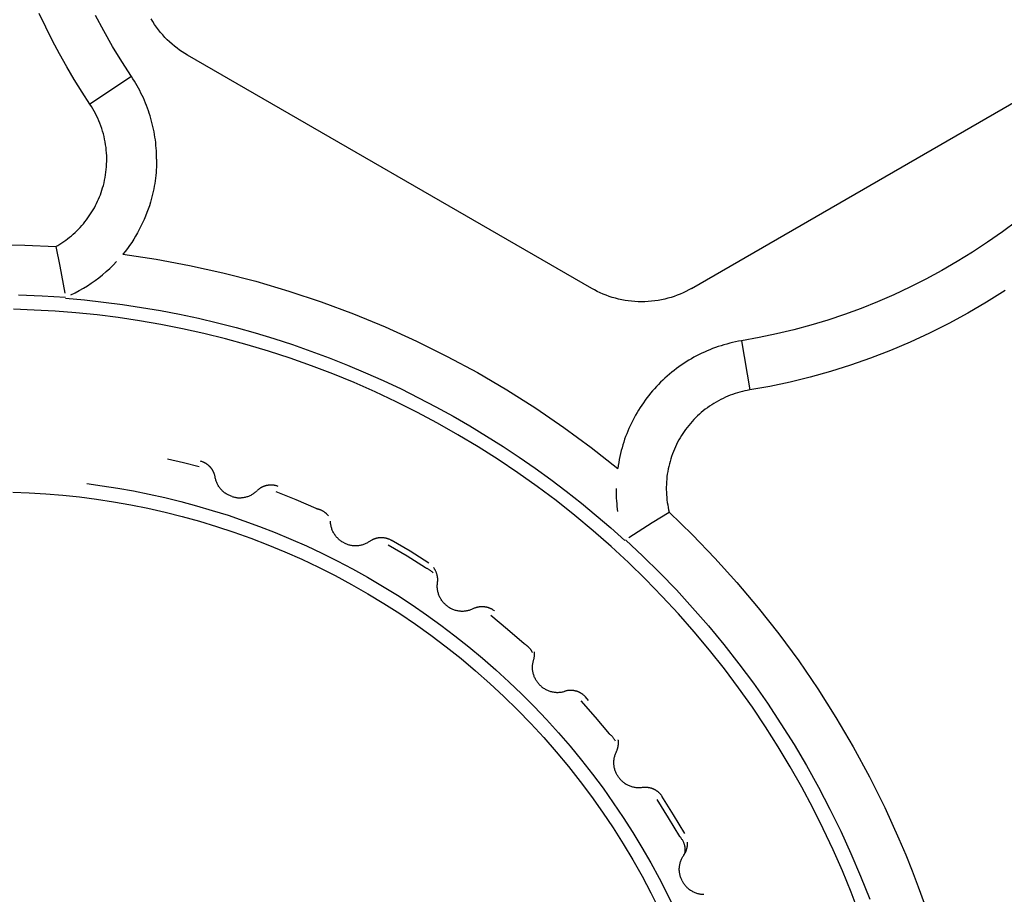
# Model space of a CAD drawing. Header units: millimetres. Extents: x -534 to -34, y 1269 to 1769.
# Tile 82 of 91: x -107 to -97, y 1419 to 1428. Entities that reach past the tile are written whole.
import ezdxf

# ---------------------------------------------------------------- set-up
doc = ezdxf.new("R2010")
doc.units = ezdxf.units.MM
doc.layers.add('ROXX_B.FLEX', color=7, linetype='Continuous', true_color=0x000000)

msp = doc.modelspace()

# ---------------------------------------------------------------- linework, layer by layer
at = {"layer": 'ROXX_B.FLEX', "color": 18, "lineweight": -3, "true_color": 0x000000}
for points in [[(-105.8582, 1427.1249), (-105.9376, 1427.2466), (-106.015, 1427.371), (-106.0902, 1427.4982), (-106.1632, 1427.6282), (-106.2338, 1427.7607), (-106.3019, 1427.8959), (-106.3674, 1428.0337)], [(-105.4425, 1427.4027), (-105.5398, 1427.5528), (-105.6323, 1427.7048), (-105.72, 1427.8589), (-105.8031, 1428.0151)], [(-104.8793, 1427.6158), (-104.9062, 1427.632), (-104.9328, 1427.6491), (-104.9591, 1427.6671), (-104.9849, 1427.6861), (-105.0103, 1427.7061), (-105.0352, 1427.727), (-105.0595, 1427.7488), (-105.0832, 1427.7715), (-105.1062, 1427.7951), (-105.1285, 1427.8196), (-105.1501, 1427.8448), (-105.1709, 1427.8708), (-105.1909, 1427.8976), (-105.2099, 1427.925), (-105.2281, 1427.9532), (-105.2453, 1427.9819)], [(-100.8293, 1425.2776), (-104.8793, 1427.6158)], [(-99.8293, 1425.2776), (-95.7793, 1427.6158)], [(-105.4425, 1427.4027), (-105.8582, 1427.1249)], [(-105.1896, 1426.575), (-105.19, 1426.6025), (-105.1908, 1426.6299), (-105.1922, 1426.6573), (-105.1941, 1426.6846), (-105.1965, 1426.712), (-105.1994, 1426.7392), (-105.2028, 1426.7665), (-105.2067, 1426.7936), (-105.2111, 1426.8207), (-105.216, 1426.8477), (-105.2214, 1426.8746), (-105.2272, 1426.9014), (-105.2336, 1426.9281), (-105.2404, 1426.9546), (-105.2477, 1426.9811), (-105.2555, 1427.0074), (-105.2637, 1427.0335), (-105.2725, 1427.0595), (-105.2817, 1427.0854), (-105.2913, 1427.1111), (-105.3014, 1427.1366), (-105.312, 1427.1619), (-105.323, 1427.187), (-105.3345, 1427.2119), (-105.3465, 1427.2366), (-105.3589, 1427.261), (-105.3717, 1427.2853), (-105.385, 1427.3093), (-105.3987, 1427.333), (-105.4129, 1427.3565), (-105.4275, 1427.3797), (-105.4425, 1427.4027)], [(-105.7309, 1426.2848), (-105.7237, 1426.3104), (-105.7171, 1426.3364), (-105.7112, 1426.3626), (-105.7059, 1426.3892), (-105.7014, 1426.416), (-105.6976, 1426.443), (-105.6945, 1426.4702), (-105.6922, 1426.4976), (-105.6906, 1426.5251), (-105.6897, 1426.5527), (-105.6897, 1426.5804), (-105.6904, 1426.6082), (-105.6918, 1426.636), (-105.6941, 1426.6637), (-105.6971, 1426.6914), (-105.7009, 1426.719), (-105.7054, 1426.7465), (-105.7108, 1426.7739), (-105.7168, 1426.801), (-105.7236, 1426.828), (-105.7312, 1426.8547), (-105.7395, 1426.8811), (-105.7485, 1426.9073), (-105.7581, 1426.9331), (-105.7685, 1426.9586), (-105.7795, 1426.9836), (-105.7912, 1427.0083), (-105.8034, 1427.0326), (-105.8163, 1427.0564), (-105.8297, 1427.0797), (-105.8437, 1427.1025), (-105.8582, 1427.1249)], [(-105.1896, 1426.575), (-105.1897, 1426.5477), (-105.1904, 1426.5203), (-105.1915, 1426.493), (-105.1932, 1426.4656), (-105.1953, 1426.4383), (-105.198, 1426.4109), (-105.2011, 1426.3837), (-105.2048, 1426.3564), (-105.2089, 1426.3293), (-105.2136, 1426.3022), (-105.2187, 1426.2753), (-105.2243, 1426.2484), (-105.2304, 1426.2217), (-105.237, 1426.1951), (-105.2441, 1426.1687), (-105.2516, 1426.1424)], [(-106.2008, 1425.6969), (-106.1803, 1425.7087), (-106.1601, 1425.721), (-106.1401, 1425.7338), (-106.1203, 1425.7471), (-106.1008, 1425.761), (-106.0815, 1425.7754), (-106.0626, 1425.7902), (-106.044, 1425.8056), (-106.0257, 1425.8215), (-106.0077, 1425.8378), (-105.9901, 1425.8546), (-105.973, 1425.8718), (-105.9562, 1425.8895), (-105.9398, 1425.9076), (-105.9239, 1425.9261), (-105.9084, 1425.945), (-105.8934, 1425.9642), (-105.8789, 1425.9838), (-105.8648, 1426.0038), (-105.8513, 1426.024), (-105.8383, 1426.0446), (-105.8258, 1426.0654), (-105.8138, 1426.0865), (-105.8024, 1426.1079), (-105.7915, 1426.1295), (-105.7812, 1426.1512), (-105.7714, 1426.1732), (-105.7622, 1426.1952), (-105.7535, 1426.2175), (-105.7454, 1426.2398), (-105.7379, 1426.2623), (-105.7309, 1426.2848)], [(-105.2516, 1426.1424), (-105.2626, 1426.1071), (-105.2744, 1426.072), (-105.2871, 1426.0372), (-105.3008, 1426.0026), (-105.3152, 1425.9683), (-105.3306, 1425.9344), (-105.3468, 1425.9008), (-105.3638, 1425.8677), (-105.3816, 1425.8349), (-105.4003, 1425.8027), (-105.4197, 1425.7709), (-105.4399, 1425.7396), (-105.4608, 1425.7089), (-105.4825, 1425.6788), (-105.5048, 1425.6493), (-105.5279, 1425.6204)], [(-96.5693, 1425.9531), (-96.7136, 1425.8452), (-96.8611, 1425.7415), (-97.0116, 1425.6422), (-97.165, 1425.5472), (-97.3209, 1425.4568), (-97.4791, 1425.3711), (-97.6393, 1425.2901), (-97.8013, 1425.2139), (-97.9649, 1425.1427), (-98.1297, 1425.0766), (-98.2959, 1425.0155), (-98.4636, 1424.9593), (-98.6328, 1424.9082), (-98.8035, 1424.8619), (-98.976, 1424.8206), (-99.1503, 1424.7841), (-99.3264, 1424.7524)], [(-106.8201, 1425.7169), (-106.5103, 1425.7117), (-106.2008, 1425.6969)], [(-106.2008, 1425.6969), (-106.1594, 1425.5022), (-106.1098, 1425.2301)], [(-105.5279, 1425.6204), (-105.1931, 1425.5701), (-104.8588, 1425.5081), (-104.5257, 1425.4343), (-104.1944, 1425.3489), (-103.8654, 1425.2517), (-103.5393, 1425.1431), (-103.2169, 1425.023), (-102.8986, 1424.8917), (-102.5851, 1424.7494), (-102.277, 1424.5964), (-101.9747, 1424.4329), (-101.6788, 1424.2594), (-101.3898, 1424.0762), (-101.1081, 1423.8836), (-100.8342, 1423.6823), (-100.5685, 1423.4725)], [(-105.7326, 1425.4142), (-105.6959, 1425.4456), (-105.6603, 1425.4781), (-105.6257, 1425.5118), (-105.5923, 1425.5466)], [(-106.0485, 1425.2133), (-106.0064, 1425.234), (-105.9649, 1425.2561), (-105.9242, 1425.2794), (-105.8842, 1425.3039), (-105.845, 1425.3297), (-105.8067, 1425.3567), (-105.7692, 1425.3849), (-105.7326, 1425.4142)], [(-99.8293, 1425.2776), (-99.8567, 1425.2623), (-99.8848, 1425.2478), (-99.9136, 1425.2341), (-99.943, 1425.2212), (-99.973, 1425.2092), (-100.0035, 1425.1982), (-100.0346, 1425.188), (-100.0661, 1425.1789), (-100.098, 1425.1707), (-100.1304, 1425.1636), (-100.163, 1425.1575), (-100.1959, 1425.1525), (-100.2291, 1425.1486), (-100.2624, 1425.1458), (-100.2958, 1425.1442), (-100.3293, 1425.1436), (-100.3628, 1425.1442), (-100.3962, 1425.1458), (-100.4295, 1425.1486), (-100.4627, 1425.1525), (-100.4956, 1425.1575), (-100.5283, 1425.1636), (-100.5606, 1425.1707), (-100.5925, 1425.1789), (-100.6241, 1425.188), (-100.6551, 1425.1982), (-100.6856, 1425.2092), (-100.7156, 1425.2212), (-100.745, 1425.2341), (-100.7738, 1425.2478), (-100.8019, 1425.2623), (-100.8293, 1425.2776)], [(-106.5753, 1425.2135), (-106.3385, 1425.2041), (-106.1032, 1425.1888)], [(-106.1044, 1425.1785), (-105.9138, 1425.1618), (-105.723, 1425.1411), (-105.5321, 1425.1164), (-105.3412, 1425.0878), (-105.1504, 1425.0552), (-104.9599, 1425.0185), (-104.7698, 1424.9778), (-104.5802, 1424.9331), (-104.3913, 1424.8844), (-104.2031, 1424.8316), (-104.0158, 1424.7749), (-103.8296, 1424.7143), (-103.6444, 1424.6497), (-103.4606, 1424.5812), (-103.2781, 1424.5088), (-103.0972, 1424.4326), (-102.9179, 1424.3527), (-102.7403, 1424.2691), (-102.5646, 1424.1817), (-102.3909, 1424.0908), (-102.2192, 1423.9964), (-102.0498, 1423.8985), (-101.8827, 1423.7973), (-101.7179, 1423.6927), (-101.5556, 1423.585), (-101.3959, 1423.4741), (-101.2389, 1423.3602), (-101.0847, 1423.2433), (-100.9332, 1423.1236), (-100.7847, 1423.0011), (-100.6391, 1422.8761), (-100.4966, 1422.7484)], [(-96.6869, 1425.2563), (-96.8712, 1425.1399), (-97.0587, 1425.0299), (-97.2492, 1424.9264), (-97.4424, 1424.8294), (-97.6379, 1424.739), (-97.8354, 1424.6554), (-98.0345, 1424.5786), (-98.2348, 1424.5085), (-98.4362, 1424.4452), (-98.6382, 1424.3887), (-98.8405, 1424.3389), (-99.0428, 1424.2957), (-99.2448, 1424.2591)], [(-98.1471, 1419.0111), (-98.2288, 1419.225), (-98.3162, 1419.438), (-98.4093, 1419.6497), (-98.5081, 1419.86), (-98.6127, 1420.0686), (-98.7229, 1420.2753), (-98.8388, 1420.4799), (-98.9602, 1420.6822), (-99.0871, 1420.8818), (-99.2194, 1421.0787), (-99.3571, 1421.2726), (-99.5, 1421.4632), (-99.648, 1421.6504), (-99.801, 1421.834), (-99.9589, 1422.0137), (-100.1215, 1422.1894), (-100.2886, 1422.3609), (-100.4601, 1422.528), (-100.6358, 1422.6906), (-100.8155, 1422.8484), (-100.999, 1423.0014), (-101.1862, 1423.1494), (-101.3769, 1423.2923), (-101.5707, 1423.43), (-101.7676, 1423.5624), (-101.9673, 1423.6893), (-102.1695, 1423.8107), (-102.3741, 1423.9265), (-102.5808, 1424.0368), (-102.7894, 1424.1413), (-102.9997, 1424.2402), (-103.2115, 1424.3333), (-103.4244, 1424.4207), (-103.6384, 1424.5023), (-103.8531, 1424.5783), (-104.0684, 1424.6485), (-104.2841, 1424.7131), (-104.4999, 1424.772), (-104.7156, 1424.8254), (-104.9311, 1424.8733), (-105.1461, 1424.9157), (-105.3605, 1424.9528), (-105.5741, 1424.9846), (-105.7867, 1425.0112), (-105.9982, 1425.0327), (-106.2083, 1425.0493), (-106.4169, 1425.0609), (-106.624, 1425.0679)], [(-99.3264, 1424.7524), (-99.3568, 1424.7471), (-99.3869, 1424.7412), (-99.4167, 1424.7347), (-99.4462, 1424.7277), (-99.4754, 1424.7201), (-99.5043, 1424.712), (-99.5329, 1424.7034), (-99.5613, 1424.6941), (-99.5894, 1424.6844), (-99.6172, 1424.6741), (-99.6447, 1424.6632), (-99.672, 1424.6518), (-99.6991, 1424.6398), (-99.7259, 1424.6273), (-99.7525, 1424.6143), (-99.7788, 1424.6007), (-99.8049, 1424.5866), (-99.8308, 1424.5719), (-99.8564, 1424.5568), (-99.8817, 1424.5411), (-99.9067, 1424.5249), (-99.9315, 1424.5082), (-99.9559, 1424.491), (-99.98, 1424.4734), (-100.0038, 1424.4552), (-100.0272, 1424.4366), (-100.0503, 1424.4175), (-100.073, 1424.398), (-100.0952, 1424.378), (-100.1171, 1424.3576), (-100.1386, 1424.3368), (-100.1596, 1424.3155), (-100.1801, 1424.2939), (-100.2002, 1424.2718), (-100.2199, 1424.2493), (-100.2391, 1424.2265), (-100.2578, 1424.2033), (-100.276, 1424.1798), (-100.2938, 1424.1559), (-100.311, 1424.1317), (-100.3278, 1424.1071), (-100.3441, 1424.0823), (-100.3599, 1424.0572), (-100.3751, 1424.0318), (-100.3899, 1424.0061), (-100.4042, 1423.9802), (-100.4179, 1423.9541), (-100.4311, 1423.9277), (-100.4437, 1423.9011), (-100.4559, 1423.8743), (-100.4675, 1423.8473), (-100.4785, 1423.82), (-100.4891, 1423.7925), (-100.499, 1423.7648), (-100.5085, 1423.7368), (-100.5173, 1423.7085), (-100.5257, 1423.68), (-100.5335, 1423.6512), (-100.5407, 1423.6221), (-100.5474, 1423.5928), (-100.5535, 1423.5632), (-100.559, 1423.5332), (-100.564, 1423.503), (-100.5685, 1423.4725)], [(-99.3264, 1424.7524), (-99.2448, 1424.2591)], [(-99.2448, 1424.2591), (-99.2696, 1424.2547), (-99.2943, 1424.2496), (-99.319, 1424.2439), (-99.3436, 1424.2376), (-99.3682, 1424.2306), (-99.3927, 1424.2229), (-99.4171, 1424.2146), (-99.4413, 1424.2056), (-99.4653, 1424.196), (-99.4891, 1424.1857), (-99.5127, 1424.1748), (-99.5361, 1424.1633), (-99.5592, 1424.1511), (-99.582, 1424.1384), (-99.6044, 1424.125), (-99.6265, 1424.1111), (-99.6482, 1424.0965), (-99.6696, 1424.0815), (-99.6905, 1424.0658), (-99.711, 1424.0497), (-99.731, 1424.033), (-99.7506, 1424.0159), (-99.7696, 1423.9983), (-99.7882, 1423.9802), (-99.8062, 1423.9618), (-99.8237, 1423.9429), (-99.8407, 1423.9236), (-99.8571, 1423.904), (-99.8729, 1423.8841), (-99.8882, 1423.8638), (-99.9028, 1423.8433), (-99.9169, 1423.8225), (-99.9304, 1423.8014), (-99.9435, 1423.7798), (-99.9561, 1423.7578), (-99.9682, 1423.7354), (-99.9797, 1423.7126), (-99.9907, 1423.6894), (-100.0011, 1423.6658), (-100.011, 1423.642), (-100.0202, 1423.6178), (-100.0289, 1423.5933), (-100.0369, 1423.5686), (-100.0443, 1423.5436), (-100.051, 1423.5184), (-100.0571, 1423.493), (-100.0625, 1423.4675), (-100.0673, 1423.4418), (-100.0714, 1423.4159), (-100.0748, 1423.39), (-100.0775, 1423.3641), (-100.0796, 1423.3381), (-100.0809, 1423.3121), (-100.0816, 1423.2861), (-100.0816, 1423.2601), (-100.081, 1423.2342), (-100.0796, 1423.2084), (-100.0777, 1423.1828), (-100.075, 1423.1573), (-100.0718, 1423.1319), (-100.0679, 1423.1068), (-100.0633, 1423.0818), (-100.0582, 1423.0571), (-100.0525, 1423.0327)], [(-104.7638, 1423.4882), (-104.9211, 1423.5289), (-105.0793, 1423.5663)], [(-104.6035, 1423.3859), (-104.6048, 1423.3926), (-104.6063, 1423.3992), (-104.608, 1423.4059), (-104.61, 1423.4125), (-104.6111, 1423.4158), (-104.6123, 1423.4191), (-104.6135, 1423.4224), (-104.6148, 1423.4257), (-104.6161, 1423.429), (-104.6175, 1423.4322), (-104.619, 1423.4355), (-104.6205, 1423.4387), (-104.6221, 1423.4419), (-104.6237, 1423.4451), (-104.6254, 1423.4483), (-104.6272, 1423.4514), (-104.629, 1423.4545), (-104.6309, 1423.4576), (-104.6328, 1423.4606), (-104.6348, 1423.4637), (-104.6369, 1423.4667), (-104.639, 1423.4696), (-104.6412, 1423.4725), (-104.6434, 1423.4754), (-104.6457, 1423.4783), (-104.648, 1423.4811), (-104.6504, 1423.4838), (-104.6528, 1423.4865), (-104.6553, 1423.4892), (-104.6579, 1423.4918), (-104.6604, 1423.4944), (-104.6631, 1423.4969), (-104.6657, 1423.4994), (-104.6684, 1423.5018), (-104.6712, 1423.5042), (-104.674, 1423.5065), (-104.6768, 1423.5088), (-104.6797, 1423.511), (-104.6826, 1423.5132), (-104.6855, 1423.5153), (-104.6885, 1423.5173), (-104.6915, 1423.5193), (-104.6945, 1423.5212), (-104.6975, 1423.5231), (-104.7006, 1423.5249), (-104.7037, 1423.5267), (-104.7068, 1423.5284), (-104.7099, 1423.53), (-104.7131, 1423.5316), (-104.7163, 1423.5331), (-104.7195, 1423.5345), (-104.7227, 1423.5359), (-104.7291, 1423.5385), (-104.7356, 1423.5408), (-104.742, 1423.5429), (-104.7485, 1423.5448)], [(-105.8901, 1423.3201), (-105.7346, 1423.299), (-105.5784, 1423.2745), (-105.4216, 1423.2465), (-105.2643, 1423.2149), (-105.1066, 1423.1798), (-104.9486, 1423.141), (-104.7904, 1423.0985), (-104.6322, 1423.0523), (-104.474, 1423.0024), (-104.3161, 1422.9487), (-104.1584, 1422.8911), (-104.0012, 1422.8297), (-103.8446, 1422.7645), (-103.6888, 1422.6954), (-103.5337, 1422.6225), (-103.3797, 1422.5457), (-103.2268, 1422.465), (-103.0752, 1422.3806), (-102.925, 1422.2923), (-102.7764, 1422.2003), (-102.6294, 1422.1045), (-102.4843, 1422.005), (-102.3411, 1421.9019), (-102.2, 1421.7953), (-102.0612, 1421.6851), (-101.9247, 1421.5714), (-101.7907, 1421.4544), (-101.6593, 1421.3341), (-101.5307, 1421.2106), (-101.4049, 1421.084), (-101.282, 1420.9543), (-101.1622, 1420.8218), (-101.0456, 1420.6865), (-100.9323, 1420.5485), (-100.8223, 1420.4079), (-100.7157, 1420.2649), (-100.6126, 1420.1196), (-100.5132, 1419.9721), (-100.4174, 1419.8225), (-100.3253, 1419.6711), (-100.237, 1419.5179), (-100.1524, 1419.363), (-100.0718, 1419.2066), (-99.995, 1419.0489)], [(-104.4344, 1423.1908), (-104.4421, 1423.1935), (-104.4497, 1423.1964), (-104.4573, 1423.1995), (-104.4649, 1423.203), (-104.4724, 1423.2067), (-104.4797, 1423.2107), (-104.487, 1423.215), (-104.4942, 1423.2195), (-104.5013, 1423.2243), (-104.5082, 1423.2294), (-104.515, 1423.2347), (-104.5216, 1423.2403), (-104.528, 1423.2461), (-104.5342, 1423.2521), (-104.5403, 1423.2584), (-104.5461, 1423.2648), (-104.5517, 1423.2715), (-104.557, 1423.2784), (-104.5621, 1423.2854), (-104.5669, 1423.2926), (-104.5715, 1423.2999), (-104.5758, 1423.3073), (-104.5798, 1423.3149), (-104.5836, 1423.3226), (-104.5871, 1423.3303), (-104.5902, 1423.3382), (-104.5932, 1423.3461), (-104.5958, 1423.354), (-104.5981, 1423.362), (-104.6002, 1423.3699), (-104.602, 1423.3779), (-104.6035, 1423.3859)], [(-103.9722, 1423.2926), (-103.9786, 1423.2949), (-103.9851, 1423.297), (-103.9917, 1423.2989), (-103.9984, 1423.3006), (-104.0018, 1423.3013), (-104.0052, 1423.302), (-104.0087, 1423.3027), (-104.0122, 1423.3033), (-104.0157, 1423.3038), (-104.0192, 1423.3043), (-104.0227, 1423.3047), (-104.0263, 1423.305), (-104.0298, 1423.3053), (-104.0334, 1423.3055), (-104.037, 1423.3057), (-104.0406, 1423.3057), (-104.0442, 1423.3058), (-104.0478, 1423.3057), (-104.0514, 1423.3056), (-104.0551, 1423.3054), (-104.0587, 1423.3052), (-104.0623, 1423.3049), (-104.0659, 1423.3045), (-104.0695, 1423.3041), (-104.0731, 1423.3036), (-104.0767, 1423.303), (-104.0803, 1423.3024), (-104.0839, 1423.3017), (-104.0875, 1423.3009), (-104.091, 1423.3001), (-104.0946, 1423.2992), (-104.0981, 1423.2982), (-104.1016, 1423.2972), (-104.105, 1423.2961), (-104.1085, 1423.295), (-104.1119, 1423.2938), (-104.1153, 1423.2925), (-104.1187, 1423.2912), (-104.122, 1423.2898), (-104.1253, 1423.2883), (-104.1286, 1423.2868), (-104.1318, 1423.2853), (-104.135, 1423.2837), (-104.1382, 1423.282), (-104.1413, 1423.2803), (-104.1444, 1423.2785), (-104.1475, 1423.2767), (-104.1505, 1423.2749), (-104.1534, 1423.273), (-104.1564, 1423.271), (-104.1592, 1423.269), (-104.1621, 1423.267), (-104.1676, 1423.2628), (-104.1729, 1423.2584), (-104.178, 1423.2539), (-104.183, 1423.2493)], [(-106.6314, 1423.2347), (-106.4658, 1423.2284), (-106.2989, 1423.2183), (-106.1309, 1423.2043), (-105.9618, 1423.1864), (-105.7919, 1423.1644), (-105.6212, 1423.1383), (-105.4499, 1423.1079), (-105.278, 1423.0733), (-105.1059, 1423.0343), (-104.9335, 1422.9909), (-104.7611, 1422.9431), (-104.5889, 1422.8908), (-104.417, 1422.834), (-104.2455, 1422.7727), (-104.0747, 1422.7068), (-103.9047, 1422.6363), (-103.7356, 1422.5613), (-103.5678, 1422.4817), (-103.4013, 1422.3976), (-103.2363, 1422.309), (-103.0731, 1422.2158), (-102.9117, 1422.1183), (-102.7524, 1422.0164), (-102.5953, 1421.9101), (-102.4407, 1421.7996), (-102.2886, 1421.685), (-102.1393, 1421.5663), (-101.9929, 1421.4436), (-101.8496, 1421.3171), (-101.7095, 1421.1868), (-101.5727, 1421.0529), (-101.4394, 1420.9156), (-101.3098, 1420.7749), (-101.1839, 1420.631), (-101.0619, 1420.484), (-100.9439, 1420.3341), (-100.8299, 1420.1816), (-100.7202, 1420.0264), (-100.6146, 1419.8689), (-100.5134, 1419.7091), (-100.4166, 1419.5473), (-100.3242, 1419.3836), (-100.2364, 1419.2183), (-100.153, 1419.0514)], [(-104.4344, 1423.1908), (-104.4267, 1423.1885), (-104.4188, 1423.1863), (-104.4108, 1423.1844), (-104.4026, 1423.1828), (-104.3944, 1423.1814), (-104.3861, 1423.1803), (-104.3777, 1423.1794), (-104.3692, 1423.1789), (-104.3606, 1423.1786), (-104.3521, 1423.1786), (-104.3434, 1423.179), (-104.3348, 1423.1796), (-104.3262, 1423.1805), (-104.3176, 1423.1817), (-104.3091, 1423.1833), (-104.3006, 1423.1851), (-104.2922, 1423.1872), (-104.2838, 1423.1896), (-104.2756, 1423.1923), (-104.2674, 1423.1953), (-104.2594, 1423.1985), (-104.2516, 1423.202), (-104.2439, 1423.2058), (-104.2363, 1423.2098), (-104.2289, 1423.214), (-104.2217, 1423.2185), (-104.2148, 1423.2231), (-104.208, 1423.228), (-104.2014, 1423.2331), (-104.195, 1423.2383), (-104.1889, 1423.2437), (-104.183, 1423.2492)], [(-103.5896, 1423.0707), (-103.7903, 1423.1571), (-103.9932, 1423.2379)], [(-100.5659, 1423.0403), (-100.5725, 1423.0909), (-100.5753, 1423.1179), (-100.5777, 1423.1462), (-100.5797, 1423.1758), (-100.5812, 1423.2067), (-100.5821, 1423.239), (-100.5823, 1423.2725)], [(-103.5896, 1423.0707), (-103.5848, 1423.0697), (-103.5801, 1423.0686), (-103.5753, 1423.0674), (-103.5706, 1423.0661), (-103.566, 1423.0646), (-103.5613, 1423.0631), (-103.5568, 1423.0614), (-103.5522, 1423.0597), (-103.5478, 1423.0578), (-103.5433, 1423.0559), (-103.539, 1423.0539), (-103.5347, 1423.0518), (-103.5304, 1423.0496), (-103.5263, 1423.0473), (-103.5222, 1423.045), (-103.5181, 1423.0425), (-103.5142, 1423.04), (-103.5103, 1423.0375), (-103.5065, 1423.0348), (-103.5028, 1423.0321), (-103.4992, 1423.0294), (-103.4957, 1423.0265), (-103.4923, 1423.0237), (-103.489, 1423.0207), (-103.4858, 1423.0177), (-103.4827, 1423.0147), (-103.4797, 1423.0116), (-103.4768, 1423.0085), (-103.474, 1423.0053), (-103.4713, 1423.0022), (-103.4688, 1422.9989), (-103.4664, 1422.9957)], [(-100.4564, 1422.7792), (-100.2238, 1422.9291), (-100.0525, 1423.0327)], [(-100.0525, 1423.0327), (-99.8205, 1422.8074), (-99.594, 1422.5727), (-99.3737, 1422.3286), (-99.16, 1422.0753), (-98.9535, 1421.8132), (-98.7547, 1421.5425), (-98.564, 1421.2635), (-98.3821, 1420.9766), (-98.2093, 1420.6823), (-98.046, 1420.3808), (-97.8928, 1420.0727), (-97.75, 1419.7585), (-97.6825, 1419.5993), (-97.6178, 1419.4388), (-97.5559, 1419.277), (-97.4968, 1419.114)], [(-103.3109, 1422.7254), (-103.318, 1422.7292), (-103.3251, 1422.7333), (-103.3321, 1422.7376), (-103.3391, 1422.7422), (-103.3459, 1422.7471), (-103.3525, 1422.7522), (-103.3591, 1422.7575), (-103.3655, 1422.7631), (-103.3717, 1422.769), (-103.3777, 1422.7751), (-103.3836, 1422.7814), (-103.3892, 1422.7879), (-103.3947, 1422.7947), (-103.3999, 1422.8016), (-103.4049, 1422.8087), (-103.4096, 1422.816), (-103.414, 1422.8235), (-103.4182, 1422.8311), (-103.4222, 1422.8388), (-103.4258, 1422.8466), (-103.4292, 1422.8546), (-103.4323, 1422.8626), (-103.4351, 1422.8707), (-103.4376, 1422.8789), (-103.4398, 1422.8871), (-103.4417, 1422.8954), (-103.4434, 1422.9036), (-103.4447, 1422.9119), (-103.4458, 1422.9201), (-103.4466, 1422.9283), (-103.4471, 1422.9364), (-103.4474, 1422.9445)], [(-103.3109, 1422.7254), (-103.3036, 1422.7219), (-103.2962, 1422.7185), (-103.2885, 1422.7154), (-103.2808, 1422.7125), (-103.2728, 1422.7099), (-103.2648, 1422.7075), (-103.2566, 1422.7053), (-103.2483, 1422.7034), (-103.2399, 1422.7018), (-103.2314, 1422.7005), (-103.2229, 1422.6995), (-103.2143, 1422.6988), (-103.2056, 1422.6983), (-103.197, 1422.6982), (-103.1883, 1422.6984), (-103.1796, 1422.6988), (-103.1709, 1422.6996), (-103.1623, 1422.7007), (-103.1538, 1422.702), (-103.1453, 1422.7037), (-103.1368, 1422.7056), (-103.1285, 1422.7079), (-103.1203, 1422.7104), (-103.1122, 1422.7131), (-103.1043, 1422.7162), (-103.0965, 1422.7195), (-103.0889, 1422.723), (-103.0814, 1422.7267), (-103.0741, 1422.7307), (-103.067, 1422.7349), (-103.0601, 1422.7393), (-103.0534, 1422.7438)], [(-103.0534, 1422.7439), (-103.0478, 1422.7476), (-103.042, 1422.7513), (-103.0361, 1422.7547), (-103.03, 1422.758), (-103.0268, 1422.7596), (-103.0237, 1422.7611), (-103.0205, 1422.7626), (-103.0173, 1422.764), (-103.014, 1422.7654), (-103.0107, 1422.7667), (-103.0074, 1422.768), (-103.004, 1422.7692), (-103.0007, 1422.7703), (-102.9972, 1422.7714), (-102.9938, 1422.7724), (-102.9903, 1422.7734), (-102.9868, 1422.7743), (-102.9833, 1422.7752), (-102.9798, 1422.7759), (-102.9762, 1422.7767), (-102.9727, 1422.7773), (-102.9691, 1422.7779), (-102.9655, 1422.7784), (-102.9619, 1422.7789), (-102.9583, 1422.7793), (-102.9546, 1422.7796), (-102.951, 1422.7799), (-102.9473, 1422.7801), (-102.9437, 1422.7802), (-102.9401, 1422.7803), (-102.9364, 1422.7803), (-102.9328, 1422.7802), (-102.9291, 1422.7801), (-102.9255, 1422.7799), (-102.9219, 1422.7796), (-102.9183, 1422.7793), (-102.9147, 1422.7789), (-102.9111, 1422.7784), (-102.9075, 1422.7779), (-102.9039, 1422.7773), (-102.9004, 1422.7767), (-102.8969, 1422.776), (-102.8934, 1422.7752), (-102.8899, 1422.7744), (-102.8864, 1422.7735), (-102.883, 1422.7725), (-102.8796, 1422.7715), (-102.8762, 1422.7704), (-102.8729, 1422.7693), (-102.8696, 1422.7681), (-102.8663, 1422.7669), (-102.8631, 1422.7656), (-102.8567, 1422.7629), (-102.8505, 1422.76), (-102.8444, 1422.7569), (-102.8385, 1422.7536)], [(-102.4953, 1422.4747), (-102.6799, 1422.5913), (-102.8677, 1422.7029)], [(-102.4633, 1422.5237), (-102.6493, 1422.6413), (-102.8385, 1422.7536)], [(-100.4898, 1422.7563), (-100.3166, 1422.5939), (-100.1466, 1422.4263), (-99.9802, 1422.2536), (-99.8176, 1422.076), (-99.6589, 1421.8935), (-99.5044, 1421.7062), (-99.3543, 1421.5144), (-99.2088, 1421.3181), (-99.0681, 1421.1176), (-98.9323, 1420.913), (-98.8016, 1420.7045), (-98.6763, 1420.4922), (-98.5564, 1420.2764), (-98.442, 1420.0574), (-98.3335, 1419.8352), (-98.2307, 1419.6102), (-98.1339, 1419.3825), (-98.0432, 1419.1525)], [(-102.417, 1422.4244), (-102.421, 1422.4283), (-102.4252, 1422.4322), (-102.4295, 1422.436), (-102.4339, 1422.4397), (-102.4384, 1422.4432), (-102.4431, 1422.4467), (-102.4479, 1422.4501), (-102.4528, 1422.4534), (-102.4578, 1422.4565), (-102.4629, 1422.4595), (-102.468, 1422.4624), (-102.4733, 1422.4652), (-102.4787, 1422.4678), (-102.4842, 1422.4702), (-102.4897, 1422.4725), (-102.4953, 1422.4747)], [(-102.3745, 1422.3278), (-102.3739, 1422.3325), (-102.3734, 1422.3373), (-102.373, 1422.3421), (-102.3727, 1422.347), (-102.3725, 1422.3519), (-102.3725, 1422.3568), (-102.3725, 1422.3617), (-102.3727, 1422.3667), (-102.3731, 1422.3717), (-102.3735, 1422.3767), (-102.3741, 1422.3817), (-102.3748, 1422.3867), (-102.3757, 1422.3917), (-102.3766, 1422.3967), (-102.3777, 1422.4017), (-102.3789, 1422.4066), (-102.3803, 1422.4116), (-102.3818, 1422.4165), (-102.3834, 1422.4214), (-102.3852, 1422.4262), (-102.387, 1422.4311), (-102.389, 1422.4358), (-102.3911, 1422.4405), (-102.3934, 1422.4452), (-102.3957, 1422.4498), (-102.3982, 1422.4543), (-102.4008, 1422.4587), (-102.4035, 1422.4631), (-102.4063, 1422.4674), (-102.4092, 1422.4716), (-102.4122, 1422.4758), (-102.4153, 1422.4798)], [(-102.274, 1422.09), (-102.2804, 1422.0949), (-102.2868, 1422.1), (-102.2931, 1422.1054), (-102.2992, 1422.111), (-102.3051, 1422.1168), (-102.3109, 1422.1229), (-102.3166, 1422.1293), (-102.322, 1422.1358), (-102.3272, 1422.1425), (-102.3322, 1422.1495), (-102.337, 1422.1567), (-102.3416, 1422.164), (-102.3459, 1422.1715), (-102.35, 1422.1792), (-102.3538, 1422.187), (-102.3573, 1422.1949), (-102.3605, 1422.203), (-102.3635, 1422.2111), (-102.3662, 1422.2194), (-102.3685, 1422.2277), (-102.3706, 1422.2361), (-102.3724, 1422.2445), (-102.3739, 1422.253), (-102.3751, 1422.2614), (-102.376, 1422.2699), (-102.3766, 1422.2783), (-102.377, 1422.2867), (-102.377, 1422.2951), (-102.3768, 1422.3034), (-102.3763, 1422.3116), (-102.3755, 1422.3197), (-102.3745, 1422.3278)], [(-102.274, 1422.09), (-102.2673, 1422.0854), (-102.2605, 1422.0809), (-102.2535, 1422.0766), (-102.2462, 1422.0725), (-102.2388, 1422.0687), (-102.2312, 1422.065), (-102.2235, 1422.0616), (-102.2156, 1422.0585), (-102.2076, 1422.0556), (-102.1994, 1422.053), (-102.1911, 1422.0506), (-102.1827, 1422.0486), (-102.1743, 1422.0468), (-102.1657, 1422.0453), (-102.1571, 1422.0441), (-102.1485, 1422.0432), (-102.1398, 1422.0426), (-102.1311, 1422.0423), (-102.1224, 1422.0423), (-102.1138, 1422.0426), (-102.1052, 1422.0432), (-102.0966, 1422.0441), (-102.0881, 1422.0453), (-102.0797, 1422.0468), (-102.0714, 1422.0486), (-102.0632, 1422.0506), (-102.0551, 1422.0529), (-102.0471, 1422.0554), (-102.0393, 1422.0582), (-102.0316, 1422.0612), (-102.0241, 1422.0644), (-102.0168, 1422.0679)], [(-102.0167, 1422.0679), (-102.0106, 1422.0708), (-102.0044, 1422.0735), (-101.998, 1422.076), (-101.9914, 1422.0783), (-101.9881, 1422.0793), (-101.9847, 1422.0803), (-101.9814, 1422.0813), (-101.978, 1422.0822), (-101.9745, 1422.083), (-101.9711, 1422.0838), (-101.9676, 1422.0845), (-101.9641, 1422.0852), (-101.9605, 1422.0858), (-101.957, 1422.0864), (-101.9534, 1422.0868), (-101.9499, 1422.0872), (-101.9463, 1422.0876), (-101.9427, 1422.0879), (-101.9391, 1422.0881), (-101.9354, 1422.0883), (-101.9318, 1422.0883), (-101.9282, 1422.0884), (-101.9245, 1422.0883), (-101.9209, 1422.0882), (-101.9173, 1422.088), (-101.9136, 1422.0878), (-101.91, 1422.0875), (-101.9064, 1422.0871), (-101.9027, 1422.0867), (-101.8991, 1422.0862), (-101.8955, 1422.0856), (-101.8919, 1422.085), (-101.8884, 1422.0843), (-101.8848, 1422.0835), (-101.8813, 1422.0827), (-101.8778, 1422.0818), (-101.8743, 1422.0808), (-101.8708, 1422.0798), (-101.8673, 1422.0787), (-101.8639, 1422.0776), (-101.8605, 1422.0764), (-101.8571, 1422.0752), (-101.8538, 1422.0739), (-101.8505, 1422.0725), (-101.8472, 1422.0711), (-101.844, 1422.0696), (-101.8408, 1422.0681), (-101.8376, 1422.0665), (-101.8345, 1422.0648), (-101.8314, 1422.0632), (-101.8284, 1422.0614), (-101.8254, 1422.0597), (-101.8195, 1422.056), (-101.8138, 1422.0521), (-101.8083, 1422.0481), (-101.803, 1422.044)], [(-101.5077, 1421.7147), (-101.6718, 1421.8588), (-101.8398, 1421.9984)], [(-101.4232, 1421.6284), (-101.4248, 1421.6315), (-101.4265, 1421.6346), (-101.4283, 1421.6377), (-101.4302, 1421.6408), (-101.4321, 1421.6439), (-101.4341, 1421.647), (-101.4362, 1421.65), (-101.4383, 1421.6531), (-101.4406, 1421.6561), (-101.4428, 1421.659), (-101.4452, 1421.662), (-101.4476, 1421.6649), (-101.4501, 1421.6678), (-101.4526, 1421.6707), (-101.4552, 1421.6735), (-101.4579, 1421.6763), (-101.4606, 1421.6791), (-101.4634, 1421.6818), (-101.4662, 1421.6845), (-101.4691, 1421.6872), (-101.472, 1421.6897), (-101.475, 1421.6923), (-101.4781, 1421.6948), (-101.4812, 1421.6972), (-101.4843, 1421.6996), (-101.4875, 1421.702), (-101.4908, 1421.7043), (-101.494, 1421.7065), (-101.4974, 1421.7086), (-101.5008, 1421.7107), (-101.5042, 1421.7128), (-101.5077, 1421.7147)], [(-101.4113, 1421.5508), (-101.4099, 1421.5556), (-101.4086, 1421.5606), (-101.4074, 1421.5656), (-101.4063, 1421.5707), (-101.4053, 1421.5758), (-101.4045, 1421.581), (-101.4038, 1421.5863), (-101.4033, 1421.5915), (-101.4028, 1421.5969), (-101.4026, 1421.6022), (-101.4024, 1421.6076), (-101.4024, 1421.613), (-101.4026, 1421.6184), (-101.4029, 1421.6239), (-101.4034, 1421.6293), (-101.404, 1421.6347)], [(-101.3492, 1421.3002), (-101.3549, 1421.306), (-101.3604, 1421.3121), (-101.3657, 1421.3184), (-101.3708, 1421.3249), (-101.3758, 1421.3316), (-101.3806, 1421.3385), (-101.3852, 1421.3456), (-101.3895, 1421.3529), (-101.3936, 1421.3604), (-101.3975, 1421.3681), (-101.4011, 1421.3759), (-101.4045, 1421.3839), (-101.4075, 1421.3919), (-101.4103, 1421.4002), (-101.4129, 1421.4085), (-101.4151, 1421.4169), (-101.4171, 1421.4253), (-101.4187, 1421.4338), (-101.42, 1421.4424), (-101.4211, 1421.451), (-101.4218, 1421.4596), (-101.4223, 1421.4682), (-101.4225, 1421.4768), (-101.4223, 1421.4853), (-101.4219, 1421.4938), (-101.4212, 1421.5023), (-101.4202, 1421.5106), (-101.4189, 1421.5189), (-101.4174, 1421.527), (-101.4156, 1421.5351), (-101.4136, 1421.543), (-101.4113, 1421.5508)], [(-101.3492, 1421.3002), (-101.3434, 1421.2946), (-101.3374, 1421.2891), (-101.3311, 1421.2838), (-101.3246, 1421.2786), (-101.3179, 1421.2736), (-101.3109, 1421.2689), (-101.3038, 1421.2643), (-101.2965, 1421.26), (-101.289, 1421.2558), (-101.2814, 1421.252), (-101.2735, 1421.2484), (-101.2656, 1421.245), (-101.2575, 1421.2419), (-101.2493, 1421.2391), (-101.241, 1421.2366), (-101.2326, 1421.2343), (-101.2241, 1421.2324), (-101.2156, 1421.2308), (-101.207, 1421.2294), (-101.1984, 1421.2284), (-101.1898, 1421.2276), (-101.1812, 1421.2272), (-101.1727, 1421.227), (-101.1641, 1421.2271), (-101.1556, 1421.2276), (-101.1472, 1421.2283), (-101.1388, 1421.2293), (-101.1306, 1421.2305), (-101.1224, 1421.2321), (-101.1144, 1421.2338), (-101.1065, 1421.2359), (-101.0987, 1421.2381)], [(-100.8912, 1421.1811), (-100.8958, 1421.186), (-100.9007, 1421.1908), (-100.9057, 1421.1955), (-100.9109, 1421.2001), (-100.9136, 1421.2023), (-100.9163, 1421.2045), (-100.9191, 1421.2066), (-100.922, 1421.2087), (-100.9248, 1421.2108), (-100.9278, 1421.2128), (-100.9307, 1421.2147), (-100.9337, 1421.2167), (-100.9368, 1421.2185), (-100.9399, 1421.2203), (-100.943, 1421.2221), (-100.9462, 1421.2238), (-100.9494, 1421.2255), (-100.9526, 1421.2271), (-100.9559, 1421.2286), (-100.9592, 1421.2301), (-100.9625, 1421.2315), (-100.9659, 1421.2329), (-100.9693, 1421.2342), (-100.9727, 1421.2355), (-100.9761, 1421.2367), (-100.9796, 1421.2378), (-100.9831, 1421.2389), (-100.9866, 1421.2399), (-100.9901, 1421.2408), (-100.9937, 1421.2417), (-100.9972, 1421.2425), (-101.0008, 1421.2432), (-101.0044, 1421.2439), (-101.008, 1421.2445), (-101.0115, 1421.245), (-101.0151, 1421.2455), (-101.0187, 1421.2459), (-101.0223, 1421.2463), (-101.026, 1421.2466), (-101.0296, 1421.2468), (-101.0331, 1421.2469), (-101.0367, 1421.247), (-101.0403, 1421.247), (-101.0439, 1421.247), (-101.0475, 1421.2469), (-101.051, 1421.2467), (-101.0546, 1421.2465), (-101.0581, 1421.2462), (-101.0616, 1421.2458), (-101.0651, 1421.2454), (-101.0685, 1421.2449), (-101.072, 1421.2444), (-101.0788, 1421.2432), (-101.0855, 1421.2417), (-101.0921, 1421.24), (-101.0986, 1421.2381)], [(-100.6511, 1420.8097), (-100.7906, 1420.9777), (-100.9347, 1421.1418)], [(-100.8604, 1421.1467), (-100.8912, 1421.1811)], [(-100.5925, 1420.7385), (-100.5951, 1420.7434), (-100.5979, 1420.7483), (-100.6008, 1420.7532), (-100.6038, 1420.758), (-100.607, 1420.7628), (-100.6104, 1420.7675), (-100.6139, 1420.7721), (-100.6175, 1420.7767), (-100.6212, 1420.7811), (-100.6251, 1420.7855), (-100.6291, 1420.7898), (-100.6333, 1420.794), (-100.6375, 1420.7981), (-100.6419, 1420.8021), (-100.6464, 1420.8059), (-100.6511, 1420.8097)], [(-100.5816, 1420.6327), (-100.58, 1420.6359), (-100.5785, 1420.6392), (-100.5771, 1420.6425), (-100.5757, 1420.6459), (-100.5743, 1420.6493), (-100.573, 1420.6527), (-100.5718, 1420.6562), (-100.5706, 1420.6597), (-100.5695, 1420.6633), (-100.5685, 1420.6669), (-100.5675, 1420.6705), (-100.5666, 1420.6741), (-100.5658, 1420.6778), (-100.565, 1420.6815), (-100.5643, 1420.6852), (-100.5636, 1420.689), (-100.5631, 1420.6928), (-100.5626, 1420.6966), (-100.5621, 1420.7004), (-100.5618, 1420.7042), (-100.5615, 1420.708), (-100.5613, 1420.7119), (-100.5611, 1420.7158), (-100.5611, 1420.7196), (-100.5611, 1420.7235), (-100.5612, 1420.7274), (-100.5613, 1420.7313), (-100.5616, 1420.7351), (-100.5619, 1420.739), (-100.5623, 1420.7429), (-100.5628, 1420.7467), (-100.5633, 1420.7506)], [(-100.5594, 1420.3755), (-100.5641, 1420.3821), (-100.5686, 1420.3889), (-100.5728, 1420.396), (-100.5769, 1420.4032), (-100.5808, 1420.4106), (-100.5844, 1420.4182), (-100.5878, 1420.4259), (-100.591, 1420.4338), (-100.5938, 1420.4419), (-100.5965, 1420.4501), (-100.5988, 1420.4583), (-100.6009, 1420.4667), (-100.6027, 1420.4752), (-100.6042, 1420.4837), (-100.6054, 1420.4923), (-100.6062, 1420.501), (-100.6068, 1420.5097), (-100.6071, 1420.5183), (-100.6071, 1420.527), (-100.6068, 1420.5357), (-100.6062, 1420.5443), (-100.6053, 1420.5528), (-100.6041, 1420.5613), (-100.6027, 1420.5697), (-100.6009, 1420.5781), (-100.5989, 1420.5863), (-100.5966, 1420.5944), (-100.5941, 1420.6023), (-100.5913, 1420.6102), (-100.5883, 1420.6178), (-100.585, 1420.6253), (-100.5816, 1420.6326)], [(-100.5594, 1420.3755), (-100.5546, 1420.369), (-100.5494, 1420.3626), (-100.5441, 1420.3564), (-100.5385, 1420.3503), (-100.5326, 1420.3443), (-100.5265, 1420.3385), (-100.5202, 1420.3329), (-100.5137, 1420.3275), (-100.5069, 1420.3222), (-100.4999, 1420.3172), (-100.4928, 1420.3124), (-100.4855, 1420.3079), (-100.478, 1420.3035), (-100.4703, 1420.2995), (-100.4625, 1420.2957), (-100.4545, 1420.2922), (-100.4465, 1420.2889), (-100.4383, 1420.286), (-100.4301, 1420.2833), (-100.4217, 1420.2809), (-100.4134, 1420.2788), (-100.4049, 1420.277), (-100.3965, 1420.2755), (-100.388, 1420.2743), (-100.3796, 1420.2734), (-100.3711, 1420.2728), (-100.3627, 1420.2725), (-100.3544, 1420.2724), (-100.3461, 1420.2727), (-100.3379, 1420.2732), (-100.3297, 1420.2739), (-100.3217, 1420.275)], [(-100.3216, 1420.275), (-100.3149, 1420.2758), (-100.3081, 1420.2764), (-100.3013, 1420.2768), (-100.2943, 1420.277), (-100.2908, 1420.277), (-100.2873, 1420.2769), (-100.2838, 1420.2768), (-100.2803, 1420.2766), (-100.2768, 1420.2763), (-100.2733, 1420.276), (-100.2697, 1420.2756), (-100.2662, 1420.2751), (-100.2626, 1420.2746), (-100.2591, 1420.274), (-100.2556, 1420.2734), (-100.252, 1420.2727), (-100.2485, 1420.2719), (-100.245, 1420.2711), (-100.2415, 1420.2702), (-100.238, 1420.2692), (-100.2345, 1420.2682), (-100.2311, 1420.2671), (-100.2276, 1420.2659), (-100.2242, 1420.2647), (-100.2208, 1420.2634), (-100.2174, 1420.262), (-100.214, 1420.2606), (-100.2107, 1420.2591), (-100.2074, 1420.2576), (-100.2041, 1420.256), (-100.2009, 1420.2543), (-100.1977, 1420.2526), (-100.1945, 1420.2509), (-100.1913, 1420.249), (-100.1882, 1420.2471), (-100.1851, 1420.2452), (-100.1821, 1420.2432), (-100.1791, 1420.2412), (-100.1762, 1420.2391), (-100.1733, 1420.237), (-100.1704, 1420.2348), (-100.1676, 1420.2325), (-100.1648, 1420.2303), (-100.1621, 1420.2279), (-100.1594, 1420.2256), (-100.1568, 1420.2232), (-100.1542, 1420.2207), (-100.1517, 1420.2182), (-100.1493, 1420.2157), (-100.1468, 1420.2132), (-100.1445, 1420.2106), (-100.1422, 1420.208), (-100.1377, 1420.2027), (-100.1335, 1420.1972), (-100.1295, 1420.1917), (-100.1257, 1420.1861)], [(-99.9466, 1419.7818), (-100.0581, 1419.9695), (-100.1748, 1420.1542)], [(-99.8958, 1419.811), (-100.0082, 1420.0001), (-100.1257, 1420.1861)], [(-99.9056, 1419.596), (-99.9049, 1419.5971), (-99.9042, 1419.5981), (-99.9036, 1419.5992), (-99.9029, 1419.6002), (-99.9023, 1419.6013), (-99.9017, 1419.6024), (-99.9011, 1419.6035), (-99.9005, 1419.6047), (-99.8994, 1419.607), (-99.8983, 1419.6093), (-99.8974, 1419.6117), (-99.8965, 1419.6142), (-99.8956, 1419.6167), (-99.8949, 1419.6192), (-99.8942, 1419.6218), (-99.8936, 1419.6245), (-99.893, 1419.6271), (-99.8925, 1419.6299), (-99.8921, 1419.6326), (-99.8918, 1419.6354), (-99.8915, 1419.6383), (-99.8912, 1419.6412), (-99.8911, 1419.6441), (-99.891, 1419.647), (-99.891, 1419.65), (-99.891, 1419.6529), (-99.8911, 1419.656), (-99.8913, 1419.659), (-99.8915, 1419.6621), (-99.8918, 1419.6652), (-99.8922, 1419.6683), (-99.8926, 1419.6714), (-99.8931, 1419.6745), (-99.8937, 1419.6777), (-99.8943, 1419.6809), (-99.8949, 1419.684), (-99.8965, 1419.6904), (-99.8982, 1419.6968), (-99.9002, 1419.7033), (-99.9025, 1419.7097), (-99.9049, 1419.7161), (-99.9076, 1419.7224), (-99.9106, 1419.7288), (-99.9137, 1419.7351), (-99.9171, 1419.7413), (-99.9207, 1419.7474), (-99.9245, 1419.7534), (-99.9285, 1419.7594), (-99.9327, 1419.7652), (-99.9371, 1419.7709), (-99.9394, 1419.7736), (-99.9418, 1419.7764), (-99.9441, 1419.7791), (-99.9466, 1419.7818)], [(-99.9056, 1419.596), (-99.9033, 1419.5994), (-99.9011, 1419.6028), (-99.8989, 1419.6063), (-99.8968, 1419.6098), (-99.8947, 1419.6134), (-99.8927, 1419.6171), (-99.8908, 1419.6208), (-99.8889, 1419.6246), (-99.8871, 1419.6284), (-99.8854, 1419.6323), (-99.8837, 1419.6362), (-99.8822, 1419.6402), (-99.8807, 1419.6442), (-99.8793, 1419.6483), (-99.878, 1419.6524), (-99.8768, 1419.6566), (-99.8756, 1419.6608), (-99.8746, 1419.665), (-99.8736, 1419.6693), (-99.8727, 1419.6735), (-99.872, 1419.6778), (-99.8713, 1419.6822), (-99.8707, 1419.6865), (-99.8702, 1419.6909), (-99.8698, 1419.6953), (-99.8695, 1419.6996), (-99.8693, 1419.704), (-99.8692, 1419.7084), (-99.8692, 1419.7128), (-99.8692, 1419.7172), (-99.8694, 1419.7216), (-99.8697, 1419.726)], [(-99.924, 1419.3386), (-99.9276, 1419.3458), (-99.9309, 1419.3533), (-99.934, 1419.3609), (-99.9369, 1419.3687), (-99.9396, 1419.3766), (-99.942, 1419.3847), (-99.9441, 1419.3929), (-99.946, 1419.4012), (-99.9476, 1419.4095), (-99.9489, 1419.418), (-99.9499, 1419.4266), (-99.9507, 1419.4352), (-99.9511, 1419.4438), (-99.9513, 1419.4525), (-99.9511, 1419.4612), (-99.9506, 1419.4699), (-99.9499, 1419.4785), (-99.9488, 1419.4871), (-99.9474, 1419.4957), (-99.9458, 1419.5042), (-99.9438, 1419.5126), (-99.9416, 1419.5209), (-99.9391, 1419.5291), (-99.9363, 1419.5372), (-99.9333, 1419.5452), (-99.93, 1419.5529), (-99.9265, 1419.5606), (-99.9227, 1419.568), (-99.9188, 1419.5753), (-99.9146, 1419.5824), (-99.9102, 1419.5893), (-99.9056, 1419.596)], [(-99.924, 1419.3386), (-99.9202, 1419.3314), (-99.9162, 1419.3243), (-99.9118, 1419.3173), (-99.9072, 1419.3104), (-99.9024, 1419.3036), (-99.8973, 1419.2969), (-99.8919, 1419.2904), (-99.8863, 1419.284), (-99.8805, 1419.2778), (-99.8744, 1419.2717), (-99.8681, 1419.2659), (-99.8615, 1419.2602), (-99.8548, 1419.2548), (-99.8479, 1419.2496), (-99.8407, 1419.2446), (-99.8334, 1419.2399), (-99.826, 1419.2354), (-99.8184, 1419.2312), (-99.8107, 1419.2273), (-99.8028, 1419.2236), (-99.7949, 1419.2203), (-99.7868, 1419.2172), (-99.7787, 1419.2144), (-99.7705, 1419.2119), (-99.7623, 1419.2096), (-99.7541, 1419.2077), (-99.7458, 1419.2061), (-99.7376, 1419.2047), (-99.7294, 1419.2037), (-99.7212, 1419.2029), (-99.713, 1419.2023), (-99.7049, 1419.2021)]]:
    msp.add_lwpolyline(points, dxfattribs=at)

doc.saveas('drawing.dxf')
